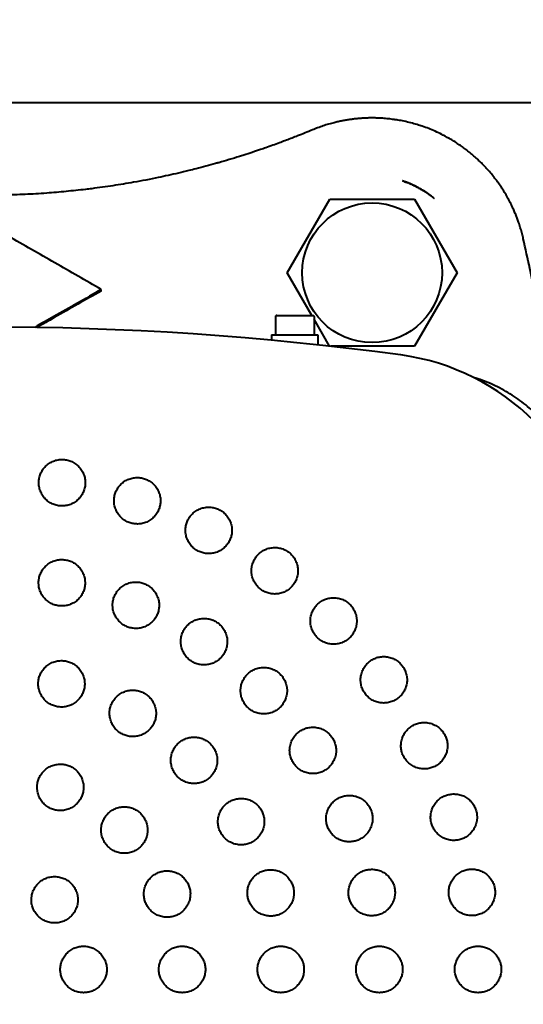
# Model space of a CAD drawing. Header units: millimetres. Extents: x -4428 to 4131, y -3615 to 4038.
# Tile 23 of 172: x -1046 to -981, y -2897 to -2770. Entities that reach past the tile are written whole.
import ezdxf

# ---------------------------------------------------------------- set-up
doc = ezdxf.new("R2010")
doc.units = ezdxf.units.MM
doc.linetypes.add('K5LT_BASIC', pattern=[0])
doc.linetypes.add('K5LT_THIN', pattern=[0])
doc.layers.add('Системный слой', color=7, linetype='Continuous')
doc.styles.add('KDIMTEXTSTYLE', font='GOST_AU.SHX', dxfattribs={"width": 0.96, "oblique": 15, "height": 5})
doc.dimstyles.new('KDIMSTYLE (1.00)', dxfattribs={"dimtxt": 5, "dimasz": 1, "dimexe": 2, "dimexo": 0, "dimgap": 1, "dimtad": 1, "dimtxsty": 'KDIMTEXTSTYLE', "dimsah": 1, "dimcen": 0, "dimdle": 1, "dimadec": 0, "dimazin": 0, "dimtfac": 0.667, "dimtmove": 0, "dimatfit": 3, "dimfxl": 1, "dimtvp": 1, "dimtolj": 1, "dimtzin": 0, "dimarcsym": 0})

# ---------------------------------------------------------------- blocks, each defined once
blk = doc.blocks.new('KDIMARROW_01')
at = {"layer": 'Системный слой'}
blk.add_hatch(color=0, dxfattribs=at).paths.add_polyline_path([(-5, -0.66), (0, 0), (-5, 0.66), (-4.5, 0)])
at = {"layer": 'Системный слой', "color": 0, "linetype": 'K5LT_THIN', "lineweight": 20}
for p, q in [((-4.5, 0), (-5, 0.66)), ((-5, 0.66), (0, 0)), ((0, 0), (-5, -0.66)), ((-5, -0.66), (-4.5, 0)), ((0, 0), (-1, 0))]:
    blk.add_line(p, q, dxfattribs=at)
blk = doc.blocks.new('U15')
at = {"layer": 'Системный слой', "color": 150, "linetype": 'K5LT_BASIC', "lineweight": 40, "true_color": 0x0080ff}
for p, q in [((-1150.34, -2780.59), (-855.84, -2780.59)), ((-996.4, -2790.73), (-996.4, -2790.73)), ((-996.4, -2790.73), (-996.4, -2790.73)), ((-1011.31, -2802.59), (-1005.82, -2793.09)), ((-1005.82, -2793.09), (-994.85, -2793.09)), ((-994.85, -2793.09), (-989.37, -2802.59)), ((-992.34, -2792.98), (-992.34, -2792.98)), ((-992.34, -2792.98), (-992.34, -2792.98)), ((-992.34, -2792.98), (-992.34, -2792.98)), ((-992.34, -2792.98), (-992.34, -2792.98)), ((-992.34, -2792.98), (-992.34, -2792.98)), ((-980.83, -2798.2), (-980.82, -2798.2)), ((-1008.13, -2808.09), (-1011.31, -2802.59)), ((-989.37, -2802.59), (-994.85, -2812.09)), ((-1035.34, -2804.95), (-1035.31, -2804.77)), ((-1012.83, -2808.29), (-1012.83, -2810.59)), ((-1012.63, -2808.09), (-1012.59, -2808.09)), ((-1012.59, -2808.09), (-1011.59, -2808.09)), ((-1011.59, -2808.09), (-1011.33, -2808.09)), ((-1011.33, -2808.09), (-1009.34, -2808.09)), ((-1009.34, -2808.09), (-1009.08, -2808.09)), ((-1009.08, -2808.09), (-1008.08, -2808.09)), ((-1008.08, -2808.09), (-1008.04, -2808.09)), ((-1007.84, -2808.29), (-1007.84, -2810.59)), ((-1005.83, -2812.08), (-1007.84, -2808.59)), ((-1013.34, -2810.59), (-1007.34, -2810.59)), ((-1013.34, -2810.59), (-1013.34, -2811.31)), ((-1007.34, -2810.59), (-1007.34, -2811.91)), ((-994.85, -2812.09), (-1005.69, -2812.09))]:
    blk.add_line(p, q, dxfattribs=at)
blk.add_circle((-1000.34, -2802.59), 9.03, dxfattribs=at)
for centre, radius, start, end in [((-1050.34, -3209.59), 400, 82.2878, 97.7122), ((-1000.68, -2842.94), 30, 7.7122, 82.2878)]:
    blk.add_arc(centre, radius, start, end, dxfattribs=at)
for points, knots in [([(-980.82, -2798.2), (-980.87, -2797.99), (-980.93, -2797.77), (-981.04, -2797.33), (-981.1, -2797.11), (-981.23, -2796.67), (-981.3, -2796.45), (-981.4, -2796.16), (-981.42, -2796.1), (-981.5, -2795.88), (-981.56, -2795.71), (-981.68, -2795.39), (-981.74, -2795.23), (-981.87, -2794.91), (-981.94, -2794.75), (-982.08, -2794.43), (-982.15, -2794.27), (-982.27, -2794.01), (-982.32, -2793.91), (-982.47, -2793.61), (-982.68, -2793.19), (-983.04, -2792.55), (-983.3, -2792.12), (-983.53, -2791.76), (-983.62, -2791.6), (-983.86, -2791.25), (-984.14, -2790.85), (-984.59, -2790.25), (-985.06, -2789.67), (-985.4, -2789.29), (-985.6, -2789.07), (-985.64, -2789.03), (-985.81, -2788.84), (-985.96, -2788.68), (-986.27, -2788.37), (-986.43, -2788.22), (-986.75, -2787.92), (-986.91, -2787.77), (-987.25, -2787.47), (-987.59, -2787.18), (-987.94, -2786.9), (-988.17, -2786.72), (-988.22, -2786.68), (-988.45, -2786.5), (-988.81, -2786.24), (-989.36, -2785.87), (-989.92, -2785.51), (-990.49, -2785.18), (-990.87, -2784.97), (-991.16, -2784.82), (-991.26, -2784.77), (-991.64, -2784.58), (-992.2, -2784.31), (-993.04, -2783.96), (-993.6, -2783.76), (-994.09, -2783.59), (-994.3, -2783.52), (-994.8, -2783.37), (-995.36, -2783.21), (-996.2, -2783.02), (-996.75, -2782.91), (-997.19, -2782.84), (-997.35, -2782.82), (-997.75, -2782.76), (-998, -2782.73), (-998.48, -2782.68), (-998.72, -2782.66), (-999.2, -2782.62), (-999.44, -2782.61), (-999.87, -2782.6), (-1000.05, -2782.59), (-1000.41, -2782.59), (-1000.58, -2782.59), (-1000.92, -2782.6), (-1001.09, -2782.61), (-1001.43, -2782.62), (-1001.6, -2782.63), (-1001.94, -2782.66), (-1002.11, -2782.67), (-1002.43, -2782.7), (-1002.58, -2782.72), (-1002.9, -2782.76), (-1003.06, -2782.78), (-1003.4, -2782.83), (-1003.56, -2782.85), (-1003.89, -2782.91), (-1004.06, -2782.94), (-1004.4, -2783.01), (-1004.57, -2783.04), (-1004.91, -2783.12), (-1005.08, -2783.16), (-1005.49, -2783.26), (-1005.95, -2783.39), (-1006.65, -2783.61), (-1007.13, -2783.78), (-1007.59, -2783.95), (-1007.81, -2784.04), (-1008.03, -2784.13)], [0, 0, 0, 0, 0.0255647, 0.0255647, 0.0510188, 0.0510188, 0.0763381, 0.0763381, 0.0833333, 0.0833333, 0.1019426, 0.1019426, 0.1202719, 0.1202719, 0.1383984, 0.1383984, 0.1561616, 0.1561616, 0.1666667, 0.1666667, 0.1896741, 0.2122868, 0.2343016, 0.2343016, 0.25, 0.25, 0.2708333, 0.2908779, 0.3105742, 0.3297989, 0.3297989, 0.3333333, 0.3333333, 0.349264, 0.349264, 0.365093, 0.365093, 0.3808068, 0.3808068, 0.3964622, 0.4120448, 0.4120448, 0.4166667, 0.4166667, 0.431788, 0.4469172, 0.462069, 0.4772368, 0.4924409, 0.4924409, 0.5, 0.5, 0.5221797, 0.5443107, 0.5664194, 0.5664194, 0.5833333, 0.5833333, 0.6061781, 0.6292977, 0.6528639, 0.6528639, 0.6666667, 0.6666667, 0.6881114, 0.6881114, 0.709929, 0.709929, 0.7323476, 0.7323476, 0.75, 0.75, 0.766734, 0.766734, 0.7837282, 0.7837282, 0.8008156, 0.8008156, 0.8179542, 0.8179542, 0.8333333, 0.8333333, 0.8502123, 0.8502123, 0.8668924, 0.8668924, 0.8834178, 0.8834178, 0.9000422, 0.9000422, 0.9166667, 0.9166667, 0.9381761, 0.9595716, 0.9808704, 0.9808704, 1, 1, 1, 1]), ([(-1008.03, -2784.13), (-1008.35, -2784.26), (-1008.99, -2784.53), (-1009.64, -2784.79), (-1010.02, -2784.94), (-1010.07, -2784.96), (-1010.36, -2785.07), (-1010.85, -2785.26), (-1011.35, -2785.45), (-1011.84, -2785.63), (-1012.07, -2785.72), (-1012.87, -2786.02), (-1013.46, -2786.23), (-1014.29, -2786.52), (-1014.52, -2786.6), (-1015.1, -2786.8), (-1015.8, -2787.03), (-1016.54, -2787.27), (-1017.1, -2787.45), (-1017.29, -2787.51), (-1017.9, -2787.7), (-1018.77, -2787.97), (-1019.68, -2788.24), (-1020.28, -2788.41), (-1020.41, -2788.44), (-1020.95, -2788.6), (-1021.78, -2788.82), (-1022.64, -2789.05), (-1023.39, -2789.24), (-1023.7, -2789.32), (-1024.45, -2789.5), (-1025.32, -2789.71), (-1026.64, -2790.01), (-1027.53, -2790.2), (-1028.48, -2790.4), (-1029.52, -2790.61), (-1030.6, -2790.81), (-1031.57, -2790.98), (-1032.01, -2791.05), (-1032.89, -2791.2), (-1033.79, -2791.34), (-1035.16, -2791.54), (-1036.08, -2791.67), (-1036.81, -2791.76), (-1037.07, -2791.79), (-1037.76, -2791.87), (-1038.59, -2791.96), (-1039.85, -2792.09), (-1041.1, -2792.21), (-1041.94, -2792.27), (-1042.83, -2792.34), (-1043.77, -2792.4), (-1045.16, -2792.47), (-1046.07, -2792.51), (-1046.72, -2792.53), (-1046.92, -2792.54), (-1047.55, -2792.56), (-1048.43, -2792.58), (-1049.71, -2792.59), (-1050.54, -2792.59), (-1051.1, -2792.59), (-1051.25, -2792.59), (-1051.75, -2792.58), (-1052.47, -2792.57), (-1053.54, -2792.55), (-1054.24, -2792.52), (-1054.84, -2792.5), (-1055.08, -2792.49), (-1055.83, -2792.46), (-1056.85, -2792.4), (-1057.87, -2792.33), (-1058.65, -2792.28), (-1058.93, -2792.26), (-1059.71, -2792.19), (-1060.71, -2792.1), (-1061.73, -2792), (-1062.53, -2791.91), (-1062.82, -2791.88), (-1063.77, -2791.77), (-1065.08, -2791.61), (-1066.37, -2791.42), (-1067.6, -2791.23), (-1068.77, -2791.04), (-1069.93, -2790.83), (-1070.63, -2790.7), (-1070.75, -2790.68), (-1071.31, -2790.57), (-1072.2, -2790.4), (-1073.09, -2790.21), (-1073.92, -2790.03), (-1074.31, -2789.95), (-1075.11, -2789.77), (-1075.92, -2789.58), (-1077.14, -2789.28), (-1077.96, -2789.07), (-1078.47, -2788.93), (-1078.57, -2788.91), (-1079.11, -2788.76), (-1080.03, -2788.51), (-1081.44, -2788.11), (-1082.41, -2787.81), (-1083.37, -2787.52), (-1084.31, -2787.22), (-1085.76, -2786.74), (-1086.75, -2786.39), (-1087.34, -2786.18), (-1087.44, -2786.14), (-1088.2, -2785.87), (-1089.54, -2785.38), (-1090.93, -2784.83), (-1091.96, -2784.41), (-1092.3, -2784.27), (-1092.64, -2784.13)], [0, 0, 0, 0, 0.021266, 0.042282, 0.042282, 0.045455, 0.045455, 0.061207, 0.076676, 0.076676, 0.090909, 0.090909, 0.124097, 0.124097, 0.136364, 0.136364, 0.154857, 0.172884, 0.172884, 0.181818, 0.181818, 0.201965, 0.221686, 0.221686, 0.227273, 0.227273, 0.244332, 0.260969, 0.260969, 0.272727, 0.272727, 0.288624, 0.304123, 0.318182, 0.318182, 0.334844, 0.350924, 0.350924, 0.363636, 0.363636, 0.376513, 0.38927, 0.401894, 0.401894, 0.409091, 0.409091, 0.420455, 0.431653, 0.443099, 0.454545, 0.454545, 0.467553, 0.480702, 0.494127, 0.494127, 0.5, 0.5, 0.513338, 0.526857, 0.540633, 0.540633, 0.545455, 0.545455, 0.557655, 0.569953, 0.582345, 0.582345, 0.590909, 0.590909, 0.608831, 0.626719, 0.626719, 0.636364, 0.636364, 0.653962, 0.671543, 0.671543, 0.681818, 0.681818, 0.704545, 0.727273, 0.727273, 0.747823, 0.768455, 0.768455, 0.772727, 0.772727, 0.788573, 0.804373, 0.804373, 0.818182, 0.818182, 0.832391, 0.846505, 0.860451, 0.860451, 0.863636, 0.863636, 0.8787, 0.893895, 0.909091, 0.909091, 0.923532, 0.937795, 0.95181, 0.95181, 0.954545, 0.954545, 0.973063, 0.991241, 0.991241, 1, 1, 1, 1]), ([(-996.4, -2790.73), (-996.21, -2790.79), (-996.02, -2790.86), (-995.64, -2791.01), (-995.45, -2791.08), (-995.19, -2791.2), (-995.08, -2791.25), (-994.98, -2791.3), (-994.81, -2791.38), (-994.66, -2791.45), (-994.37, -2791.61), (-994.22, -2791.69), (-993.95, -2791.85), (-993.81, -2791.93), (-993.65, -2792.03), (-993.62, -2792.05), (-993.42, -2792.18), (-993.25, -2792.29), (-992.92, -2792.53), (-992.76, -2792.65), (-992.51, -2792.84), (-992.43, -2792.91), (-992.34, -2792.98), (-992.34, -2792.98)], [0.0000667, 0.0000667, 0.0000667, 0.0000667, 0.1312058, 0.1312058, 0.2604052, 0.2604052, 0.3196753, 0.3333333, 0.3333333, 0.4390976, 0.4390976, 0.5449958, 0.5449958, 0.6445969, 0.6445969, 0.6666667, 0.6666667, 0.7975427, 0.7975427, 0.9291232, 0.9291232, 0.9998907, 0.9999222, 0.9999222, 0.9999222, 0.9999222]), ([(-992.34, -2792.98), (-992.35, -2792.98), (-992.35, -2792.98), (-992.35, -2792.97), (-992.36, -2792.97), (-992.37, -2792.96), (-992.37, -2792.96), (-992.39, -2792.94), (-992.41, -2792.93), (-992.45, -2792.89), (-992.48, -2792.87), (-992.56, -2792.8), (-992.62, -2792.76), (-992.79, -2792.63), (-992.9, -2792.54), (-993.1, -2792.4), (-993.19, -2792.34), (-993.35, -2792.22), (-993.43, -2792.17), (-993.56, -2792.09), (-993.62, -2792.05), (-993.7, -2792), (-993.72, -2791.99), (-993.89, -2791.88), (-994.05, -2791.78), (-994.48, -2791.54), (-994.76, -2791.4), (-995.33, -2791.14), (-995.61, -2791.01), (-996.05, -2790.85), (-996.2, -2790.8), (-996.37, -2790.74), (-996.38, -2790.73), (-996.4, -2790.73)], [0.005005, 0.005005, 0.005005, 0.005005, 0.030031, 0.030031, 0.101803, 0.101803, 0.228632, 0.228632, 0.482289, 0.482289, 0.989604, 0.989604, 1.999229, 1.999229, 4.018479, 4.018479, 5.52082, 5.52082, 6.809728, 6.809728, 7.792411, 7.792411, 8.119095, 8.119095, 10.71737, 10.71737, 15.11737, 15.11737, 19.51737, 19.51737, 21.766889, 21.766889, 21.99964, 21.99964, 21.99964, 21.99964]), ([(-1035.31, -2804.77), (-1037.3, -2803.61), (-1041.29, -2801.31), (-1045.31, -2799), (-1047.33, -2797.84)], [0, 0, 0, 0, 0.5, 0.9999897, 0.9999897, 0.9999897, 0.9999897]), ([(-975.94, -2823.39), (-976.19, -2821.87), (-976.45, -2820.33), (-976.91, -2817.66), (-977.11, -2816.54), (-977.52, -2814.32), (-977.92, -2812.15), (-978.35, -2809.94), (-978.69, -2808.24), (-978.81, -2807.63), (-979.27, -2805.39), (-979.88, -2802.48), (-980.53, -2799.49), (-980.82, -2798.2)], [0, 0, 0, 0, 0.1947298, 0.1947298, 0.3333333, 0.3333333, 0.4656403, 0.5962107, 0.5962107, 0.6666667, 0.6666667, 0.857658, 1, 1, 1, 1]), ([(-1035.31, -2804.77), (-1037.34, -2805.92), (-1039.39, -2807.08), (-1042.25, -2808.7), (-1043.07, -2809.17), (-1043.89, -2809.64)], [-1.3910806, -1.3910806, -1.3910806, -1.3910806, -0.6830849, -0.6830849, -0.397708, -0.397708, -0.397708, -0.397708]), ([(-1035.34, -2804.95), (-1037.35, -2806.09), (-1039.36, -2807.24), (-1042.11, -2808.8), (-1042.85, -2809.22), (-1043.59, -2809.64)], [-1.3738029, -1.3738029, -1.3738029, -1.3738029, -0.6746724, -0.6746724, -0.4183354, -0.4183354, -0.4183354, -0.4183354])]:
    blk.add_open_spline(points, degree=3, knots=knots, dxfattribs=at)
for points, weights in [([(-992.34, -2792.98), (-994.16, -2791.47), (-996.4, -2790.73)], [0.928055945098, 0.911935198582, 0.928058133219]), ([(-1012.63, -2808.09), (-1012.83, -2808.09), (-1012.83, -2808.29)], [0.933012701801, 0.659739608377, 0.933012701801]), ([(-1008.04, -2808.09), (-1007.84, -2808.09), (-1007.84, -2808.29)], [0.9330127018, 0.659739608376, 0.9330127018]), ([(-973.86, -2829.5), (-976.96, -2819.22), (-987.24, -2816.12)], [0.968755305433, 0.853582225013, 0.968755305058])]:
    blk.add_rational_spline(points, weights, degree=2, dxfattribs=at)
for points, weights in [([(-1040.85, -2832.68), (-1043.81, -2832.21), (-1043.34, -2829.24), (-1042.87, -2826.28), (-1039.91, -2826.75)], [1, 0.707106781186, 1, 0.707106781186, 1]), ([(-1039.91, -2826.75), (-1036.95, -2827.22), (-1037.41, -2830.18), (-1037.88, -2833.15), (-1040.85, -2832.68)], [1, 0.707106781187, 1, 0.707106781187, 1]), ([(-1031.59, -2834.9), (-1034.44, -2833.97), (-1033.52, -2831.12), (-1032.59, -2828.27), (-1029.74, -2829.19)], [1, 0.707106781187, 1, 0.707106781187, 1]), ([(-1029.74, -2829.19), (-1026.88, -2830.12), (-1027.81, -2832.97), (-1028.74, -2835.83), (-1031.59, -2834.9)], [1, 0.707106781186, 1, 0.707106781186, 1]), ([(-1022.8, -2838.54), (-1025.47, -2837.18), (-1024.11, -2834.51), (-1022.75, -2831.83), (-1020.07, -2833.2)], [1, 0.707106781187, 1, 0.707106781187, 1]), ([(-1020.07, -2833.2), (-1017.4, -2834.56), (-1018.76, -2837.23), (-1020.12, -2839.9), (-1022.8, -2838.54)], [1, 0.707106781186, 1, 0.707106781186, 1]), ([(-1014.68, -2843.52), (-1017.11, -2841.75), (-1015.34, -2839.32), (-1013.58, -2836.9), (-1011.15, -2838.66)], [1, 0.707106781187, 1, 0.707106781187, 1]), ([(-1011.15, -2838.66), (-1008.73, -2840.42), (-1010.49, -2842.85), (-1012.25, -2845.28), (-1014.68, -2843.52)], [1, 0.707106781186, 1, 0.707106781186, 1]), ([(-1040.99, -2845.58), (-1043.93, -2845), (-1043.34, -2842.06), (-1042.76, -2839.11), (-1039.82, -2839.7)], [1, 0.707106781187, 1, 0.707106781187, 1]), ([(-1039.82, -2839.7), (-1036.87, -2840.28), (-1037.46, -2843.23), (-1038.04, -2846.17), (-1040.99, -2845.58)], [1, 0.707106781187, 1, 0.707106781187, 1]), ([(-1031.99, -2848.31), (-1034.77, -2847.16), (-1033.62, -2844.39), (-1032.47, -2841.62), (-1029.7, -2842.77)], [1, 0.707106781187, 1, 0.707106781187, 1]), ([(-1029.7, -2842.77), (-1026.93, -2843.92), (-1028.07, -2846.69), (-1029.22, -2849.46), (-1031.99, -2848.31)], [1, 0.707106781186, 1, 0.707106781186, 1]), ([(-1007.44, -2849.7), (-1009.56, -2847.58), (-1007.44, -2845.45), (-1005.32, -2843.33), (-1003.2, -2845.45)], [1, 0.707106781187, 1, 0.707106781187, 1]), ([(-1003.2, -2845.45), (-1001.08, -2847.58), (-1003.2, -2849.7), (-1005.32, -2851.82), (-1007.44, -2849.7)], [1, 0.707106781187, 1, 0.707106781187, 1]), ([(-1023.71, -2852.74), (-1026.2, -2851.07), (-1024.54, -2848.58), (-1022.87, -2846.08), (-1020.37, -2847.75)], [1, 0.707106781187, 1, 0.707106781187, 1]), ([(-1020.37, -2847.75), (-1017.88, -2849.42), (-1019.55, -2851.91), (-1021.21, -2854.41), (-1023.71, -2852.74)], [1, 0.707106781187, 1, 0.707106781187, 1]), ([(-1041.23, -2858.59), (-1044.12, -2857.82), (-1043.35, -2854.92), (-1042.57, -2852.02), (-1039.67, -2852.8)], [1, 0.707106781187, 1, 0.707106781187, 1]), ([(-1039.67, -2852.8), (-1036.78, -2853.57), (-1037.55, -2856.47), (-1038.33, -2859.37), (-1041.23, -2858.59)], [1, 0.707106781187, 1, 0.707106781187, 1]), ([(-1001.26, -2856.94), (-1003.02, -2854.51), (-1000.6, -2852.75), (-998.17, -2850.98), (-996.41, -2853.41)], [1, 0.707106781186, 1, 0.707106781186, 1]), ([(-1016.45, -2858.7), (-1018.57, -2856.58), (-1016.45, -2854.46), (-1014.32, -2852.34), (-1012.2, -2854.46)], [1, 0.707106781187, 1, 0.707106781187, 1]), ([(-996.41, -2853.41), (-994.64, -2855.84), (-997.07, -2857.6), (-999.5, -2859.36), (-1001.26, -2856.94)], [1, 0.707106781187, 1, 0.707106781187, 1]), ([(-1012.2, -2854.46), (-1010.08, -2856.58), (-1012.2, -2858.7), (-1014.32, -2860.82), (-1016.45, -2858.7)], [1, 0.707106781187, 1, 0.707106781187, 1]), ([(-1032.74, -2862.11), (-1035.34, -2860.61), (-1033.84, -2858.01), (-1032.34, -2855.41), (-1029.74, -2856.91)], [1, 0.707106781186, 1, 0.707106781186, 1]), ([(-1029.74, -2856.91), (-1027.14, -2858.41), (-1028.64, -2861.01), (-1030.14, -2863.61), (-1032.74, -2862.11)], [1, 0.707106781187, 1, 0.707106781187, 1]), ([(-1010.48, -2865.96), (-1012.15, -2863.47), (-1009.66, -2861.8), (-1007.16, -2860.14), (-1005.5, -2862.63)], [1, 0.707106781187, 1, 0.707106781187, 1]), ([(-996.29, -2865.05), (-997.65, -2862.38), (-994.98, -2861.02), (-992.3, -2859.65), (-990.94, -2862.33)], [1, 0.707106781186, 1, 0.707106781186, 1]), ([(-1025.45, -2867.7), (-1027.57, -2865.58), (-1025.45, -2863.46), (-1023.33, -2861.34), (-1021.21, -2863.46)], [1, 0.707106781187, 1, 0.707106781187, 1]), ([(-1005.5, -2862.63), (-1003.83, -2865.12), (-1006.32, -2866.79), (-1008.82, -2868.46), (-1010.48, -2865.96)], [1, 0.707106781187, 1, 0.707106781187, 1]), ([(-990.94, -2862.33), (-989.58, -2865), (-992.25, -2866.36), (-994.92, -2867.72), (-996.29, -2865.05)], [1, 0.707106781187, 1, 0.707106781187, 1]), ([(-1021.21, -2863.46), (-1019.08, -2865.58), (-1021.21, -2867.7), (-1023.33, -2869.82), (-1025.45, -2867.7)], [1, 0.707106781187, 1, 0.707106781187, 1]), ([(-1041.74, -2871.84), (-1044.51, -2870.69), (-1043.36, -2867.92), (-1042.22, -2865.15), (-1039.44, -2866.29)], [1, 0.707106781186, 1, 0.707106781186, 1]), ([(-1039.44, -2866.29), (-1036.67, -2867.44), (-1037.82, -2870.21), (-1038.97, -2872.98), (-1041.74, -2871.84)], [1, 0.707106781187, 1, 0.707106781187, 1]), ([(-1019.85, -2874.99), (-1021.35, -2872.4), (-1018.76, -2870.9), (-1016.16, -2869.4), (-1014.66, -2871.99)], [1, 0.707106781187, 1, 0.707106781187, 1]), ([(-1006.06, -2874.25), (-1007.2, -2871.48), (-1004.43, -2870.33), (-1001.66, -2869.18), (-1000.51, -2871.95)], [1, 0.707106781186, 1, 0.707106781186, 1]), ([(-992.64, -2873.85), (-993.57, -2870.99), (-990.72, -2870.07), (-987.86, -2869.14), (-986.94, -2871.99)], [1, 0.707106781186, 1, 0.707106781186, 1]), ([(-1034.45, -2876.71), (-1036.57, -2874.59), (-1034.45, -2872.46), (-1032.33, -2870.34), (-1030.21, -2872.46)], [1, 0.707106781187, 1, 0.707106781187, 1]), ([(-1014.66, -2871.99), (-1013.16, -2874.59), (-1015.76, -2876.09), (-1018.35, -2877.59), (-1019.85, -2874.99)], [1, 0.707106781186, 1, 0.707106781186, 1]), ([(-1000.51, -2871.95), (-999.36, -2874.73), (-1002.14, -2875.87), (-1004.91, -2877.02), (-1006.06, -2874.25)], [1, 0.707106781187, 1, 0.707106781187, 1]), ([(-986.94, -2871.99), (-986.01, -2874.85), (-988.86, -2875.77), (-991.72, -2876.7), (-992.64, -2873.85)], [1, 0.707106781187, 1, 0.707106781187, 1]), ([(-1030.21, -2872.46), (-1028.09, -2874.59), (-1030.21, -2876.71), (-1032.33, -2878.83), (-1034.45, -2876.71)], [1, 0.707106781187, 1, 0.707106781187, 1]), ([(-1003.33, -2883.24), (-1003.91, -2880.3), (-1000.97, -2879.71), (-998.03, -2879.13), (-997.44, -2882.07)], [1, 0.707106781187, 1, 0.707106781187, 1]), ([(-990.42, -2883.1), (-990.89, -2880.14), (-987.93, -2879.67), (-984.96, -2879.2), (-984.5, -2882.16)], [1, 0.707106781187, 1, 0.707106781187, 1]), ([(-1043.45, -2885.71), (-1045.58, -2883.59), (-1043.45, -2881.47), (-1041.33, -2879.35), (-1039.21, -2881.47)], [1, 0.707106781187, 1, 0.707106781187, 1]), ([(-1029.58, -2883.99), (-1030.73, -2881.22), (-1027.96, -2880.08), (-1025.19, -2878.93), (-1024.04, -2881.7)], [1, 0.707106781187, 1, 0.707106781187, 1]), ([(-1016.34, -2883.48), (-1017.12, -2880.58), (-1014.22, -2879.81), (-1011.32, -2879.03), (-1010.54, -2881.93)], [1, 0.707106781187, 1, 0.707106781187, 1]), ([(-1039.21, -2881.47), (-1037.09, -2883.59), (-1039.21, -2885.71), (-1041.33, -2887.83), (-1043.45, -2885.71)], [1, 0.707106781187, 1, 0.707106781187, 1]), ([(-1024.04, -2881.7), (-1022.89, -2884.47), (-1025.66, -2885.62), (-1028.43, -2886.77), (-1029.58, -2883.99)], [1, 0.707106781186, 1, 0.707106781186, 1]), ([(-1010.54, -2881.93), (-1009.77, -2884.83), (-1012.66, -2885.6), (-1015.56, -2886.38), (-1016.34, -2883.48)], [1, 0.707106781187, 1, 0.707106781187, 1]), ([(-997.44, -2882.07), (-996.86, -2885.01), (-999.8, -2885.6), (-1002.74, -2886.18), (-1003.33, -2883.24)], [1, 0.707106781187, 1, 0.707106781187, 1]), ([(-984.5, -2882.16), (-984.03, -2885.13), (-986.99, -2885.6), (-989.95, -2886.07), (-990.42, -2883.1)], [1, 0.707106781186, 1, 0.707106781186, 1]), ([(-1040.6, -2892.59), (-1040.6, -2889.59), (-1037.6, -2889.59), (-1034.6, -2889.59), (-1034.6, -2892.59)], [1, 0.707106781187, 1, 0.707106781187, 1]), ([(-1027.87, -2892.59), (-1027.87, -2889.59), (-1024.87, -2889.59), (-1021.87, -2889.59), (-1021.87, -2892.59)], [1, 0.707106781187, 1, 0.707106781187, 1]), ([(-1015.14, -2892.59), (-1015.14, -2889.59), (-1012.14, -2889.59), (-1009.14, -2889.59), (-1009.14, -2892.59)], [1, 0.707106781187, 1, 0.707106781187, 1]), ([(-1002.41, -2892.59), (-1002.41, -2889.59), (-999.41, -2889.59), (-996.41, -2889.59), (-996.41, -2892.59)], [1, 0.707106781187, 1, 0.707106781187, 1]), ([(-989.67, -2892.59), (-989.67, -2889.59), (-986.67, -2889.59), (-983.67, -2889.59), (-983.67, -2892.59)], [1, 0.707106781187, 1, 0.707106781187, 1]), ([(-1034.6, -2892.59), (-1034.6, -2895.59), (-1037.6, -2895.59), (-1040.6, -2895.59), (-1040.6, -2892.59)], [1, 0.707106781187, 1, 0.707106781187, 1]), ([(-1021.87, -2892.59), (-1021.87, -2895.59), (-1024.87, -2895.59), (-1027.87, -2895.59), (-1027.87, -2892.59)], [1, 0.707106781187, 1, 0.707106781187, 1]), ([(-1009.14, -2892.59), (-1009.14, -2895.59), (-1012.14, -2895.59), (-1015.14, -2895.59), (-1015.14, -2892.59)], [1, 0.707106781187, 1, 0.707106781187, 1]), ([(-996.41, -2892.59), (-996.41, -2895.59), (-999.41, -2895.59), (-1002.41, -2895.59), (-1002.41, -2892.59)], [1, 0.707106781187, 1, 0.707106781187, 1]), ([(-983.67, -2892.59), (-983.67, -2895.59), (-986.67, -2895.59), (-989.67, -2895.59), (-989.67, -2892.59)], [1, 0.707106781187, 1, 0.707106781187, 1])]:
    blk.add_rational_spline(points, weights, degree=2, knots=[0, 0, 0, 1.570796, 1.570796, 3.141593, 3.141593, 3.141593], dxfattribs=at)

msp = doc.modelspace()

# ---------------------------------------------------------------- block references
at = {"layer": 'Системный слой'}
msp.add_blockref('U15', (0, 0), dxfattribs=at)

# ---------------------------------------------------------------- dimensions: what is measured, and where the dimension line sits
at = {"layer": 'Системный слой', "color": 7}
msp.add_linear_dim(base=(-4135.336, -3331.475), p1=(485.664, -2263.092), p2=(-4135.336, -1408.744), location=(-2079.336, -3331.475), text='\\H75.0;\\W0.965;\\Q15;\\H75.0;\\W0.965;\\Q15;\\Q15;4620', dimstyle='KDIMSTYLE (1.00)', override={"dimexo": 0, "dimblk1": 'KDIMARROW_01', "dimblk2": 'KDIMARROW_01', "dimse1": 0, "dimse2": 0, "dimclrt": 7, "dimtolj": 1}, dxfattribs=at).render()

doc.saveas('drawing.dxf')
